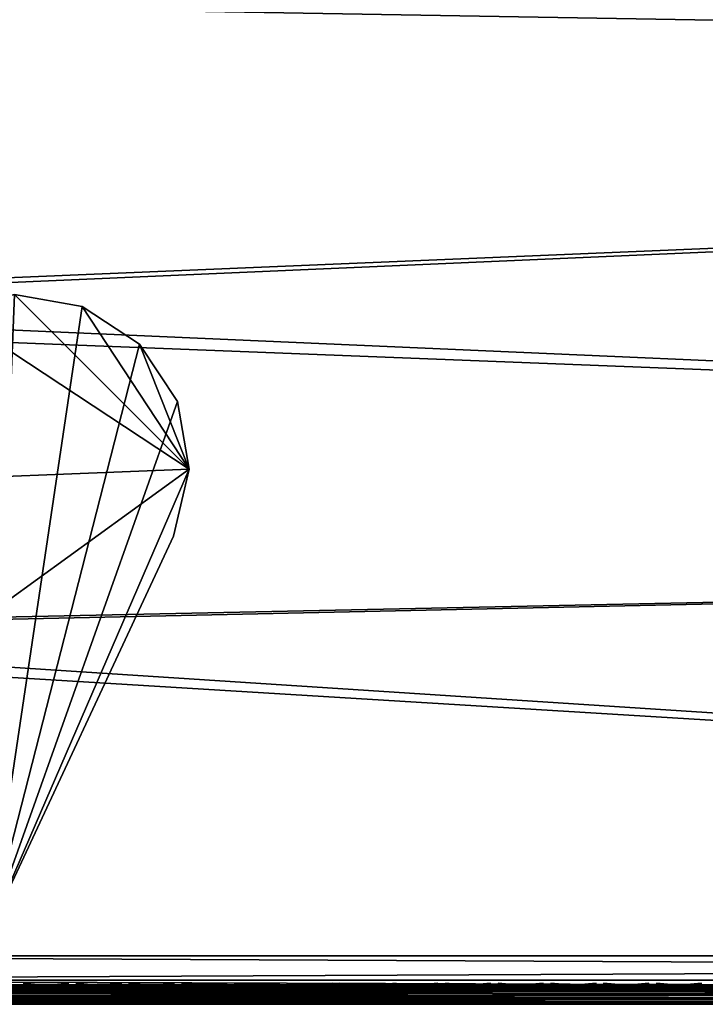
# Model space of a CAD drawing. Header units: inches. Extents: x 0 to 63.6, y -63.6 to 0.
# Tile 7 of 164: x 39.7 to 43.3, y -63.6 to -58.6. Entities that reach past the tile are written whole.
import ezdxf

# ---------------------------------------------------------------- set-up
doc = ezdxf.new("R2010")
doc.units = ezdxf.units.IN
doc.header["$LTSCALE"] = 0.03937
doc.header["$MEASUREMENT"] = 0
for name, color, linetype in [('A-FURN-3-ST', 151, 'Continuous'), ('A-FURN-3-ST-LGHW', 32, 'Continuous'), ('A-FURN-3-ST-SEAM', 250, 'Continuous'), ('A-FURN-3-STITCH', 15, 'Continuous')]:
    doc.layers.add(name, color=color, linetype=linetype)

msp = doc.modelspace()

# ---------------------------------------------------------------- meshes
at = {"layer": 'A-FURN-3-ST'}
mesh = msp.add_polyface(dxfattribs=at)
corners = [(63.147, -63.6396, 5.25), (36.1287, -63.6396, 5.25), (63.147, -63.6061, 5.125), (36.1287, -63.6061, 5.125), (63.147, -63.5146, 5.0335), (36.1287, -63.5146, 5.0335), (63.147, -63.3896, 5), (36.1287, -63.3896, 5), (62.7515, -63.4446, 17.9729), (62.5382, -63.3896, 18), (62.5382, -63.5146, 17.9665), (62.7384, -63.5663, 17.9071), (62.5382, -63.6061, 17.875), (62.5382, -63.6396, 17.75), (62.7189, -63.6275, 17.8091), (36.7288, -63.3896, 18), (36.7288, -63.5146, 17.9665), (36.7288, -63.6061, 17.875), (36.7288, -63.6396, 17.75), (62.7527, -63.3894, 17.9789), (62.4899, -61.169, 18), (62.6465, -58.9307, 17.9626), (62.4398, -56.709, 17.9626), (62.3627, -58.9515, 18), (62.1569, -56.7399, 18), (62.1543, -54.496, 17.9626), (61.8727, -54.537, 18), (61.7904, -52.2946, 17.9626), (61.5104, -52.3456, 18), (62.7034, -56.6802, 17.8528), (62.4167, -54.4579, 17.8528), (62.8152, -54.4002, 17.4505), (62.4474, -52.1753, 17.4505), (62.2754, -52.2065, 17.6781), (62.6421, -54.4252, 17.6781), (62.0513, -52.2472, 17.8528), (62.6377, -52.3967, 16.9008), (62.2095, -50.2284, 16.9008), (62.5557, -52.1559, 17.1854), (62.6463, -52.3951, 5.5004), (62.2181, -50.2266, 5.5004), (62.1095, -52.2375, 5), (62.2979, -52.2031, 5.0381), (62.4753, -54.4504, 5), (62.6647, -54.4227, 5.0381), (62.8253, -54.3993, 5.1466), (62.4575, -52.174, 5.1466), (36.0794, -61.736, 5), (63.0983, -61.1473, 5), (35.9545, -60.0864, 5), (62.97, -58.9081, 5), (35.7541, -58.4442, 5), (35.4788, -56.813, 5), (62.7622, -56.6748, 5), (35.1291, -55.196, 5), (34.7058, -53.5968, 5), (63.397, -63.6396, 5.5002), (35.8787, -63.6396, 5.5), (63.3882, -63.6396, 16.9007), (35.8787, -63.6396, 16.9), (36.6788, -61.7083, 18), (36.5519, -60.031, 18), (36.3484, -58.3614, 18), (36.0686, -56.7027, 18), (35.7132, -55.0587, 18), (35.2829, -53.4326, 18)]
mesh.append_faces([[corners[k] for k in face] for face in [(0, 1, 2), (2, 1, 3), (2, 3, 4), (4, 3, 5), (4, 5, 6), (6, 5, 7), (8, 9, 10), (11, 10, 12), (13, 14, 12), (9, 15, 10), (10, 15, 16), (10, 16, 12), (12, 16, 17), (12, 17, 13), (13, 17, 18), (9, 19, 20), (21, 22, 23), (23, 22, 24), (24, 22, 25), (24, 25, 26), (26, 25, 27), (26, 27, 28), (29, 30, 25, 22), (31, 32, 33, 34), (34, 33, 35, 30), (30, 35, 27, 25), (36, 37, 38), (23, 20, 21), (36, 39, 40), (41, 42, 43), (43, 42, 44), (45, 44, 42, 46), (7, 47, 6), (6, 47, 48), (48, 47, 49), (48, 49, 50), (50, 49, 51), (50, 51, 52), (50, 52, 53), (53, 52, 54), (53, 54, 43), (43, 54, 55), (43, 55, 41), (0, 56, 1), (1, 56, 57), (56, 58, 57), (57, 58, 59), (59, 58, 13), (59, 13, 18), (15, 9, 60), (60, 9, 20), (60, 20, 61), (61, 20, 23), (61, 23, 62), (62, 23, 24), (62, 24, 63), (63, 24, 64), (64, 24, 26), (64, 26, 65), (65, 26, 28)]])
at = {"layer": 'A-FURN-3-ST-LGHW'}
mesh = msp.add_polyface(dxfattribs=at)
corners = [(39.5795, -63.2648, 5.0066), (40.6118, -60.8857, 5.0066), (40.5301, -61.2297, 5.0066), (40.5507, -60.5374, 5.0066), (40.3566, -60.2418, 5.0066), (40.0613, -60.0473, 5.0066), (39.713, -59.9857, 5.0066), (39.3688, -60.067, 5.0066), (37.3325, -61.0149, 5.0066), (37.331, -63.2634, 5.0066), (40.5301, -61.2297, 4.7568), (40.6118, -60.8857, 4.7568), (40.5507, -60.5374, 4.7568), (40.3566, -60.2418, 4.7568), (40.0613, -60.0473, 4.7568), (39.713, -59.9857, 4.7568), (39.3688, -60.067, 4.7568), (39.5795, -63.2648, 4.7568), (37.331, -63.2634, 4.7568), (37.3325, -61.0149, 4.7568)]
mesh.append_faces([[corners[k] for k in face] for face in [(2, 10, 1), (10, 11, 1), (1, 11, 3), (11, 12, 3), (3, 12, 4), (12, 13, 4), (4, 13, 5), (13, 14, 5), (5, 14, 6), (14, 15, 6), (7, 6, 16), (6, 15, 16), (8, 7, 19), (7, 16, 19), (17, 10, 0), (10, 2, 0)]])
mesh.append_faces([[corners[k] for k in face] for face in [(2, 1, 0), (10, 17, 11), (9, 8, 18), (0, 9, 17)]], dxfattribs={"vtx1": -1})
mesh.append_faces([[corners[k] for k in face] for face in [(1, 3, 0), (3, 4, 0), (4, 5, 0), (5, 6, 0), (6, 7, 0), (7, 8, 0), (17, 18, 11), (18, 19, 11), (19, 16, 11), (16, 15, 11), (15, 14, 11), (14, 13, 11)]], dxfattribs={"vtx1": -1, "vtx2": -1})
mesh.append_faces([[corners[k] for k in face] for face in [(8, 9, 0), (13, 12, 11), (8, 19, 18), (9, 18, 17)]], dxfattribs={"vtx2": -1})
at = {"layer": 'A-FURN-3-ST-SEAM'}
mesh = msp.add_polyface(dxfattribs=at)
corners = [(36.638, -63.5829, 17.8459), (36.6374, -63.5662, 17.8517), (36.7296, -63.5662, 17.8563), (36.7296, -63.5829, 17.8505), (46.2537, -63.5705, 17.8538), (46.2537, -63.5543, 17.8646), (36.7296, -63.5524, 17.8675), (46.2537, -63.5434, 17.8809), (36.7296, -63.5431, 17.8826), (41.4917, -63.5396, 17.9), (36.7296, -63.5396, 17.9), (36.6332, -63.5396, 17.8952), (46.2537, -63.5396, 17.9), (46.2537, -63.5896, 17.85), (36.7296, -63.6006, 17.8515), (36.6379, -63.6006, 17.847), (36.7296, -63.6345, 17.9217), (36.7296, -63.6393, 17.9045), (46.2537, -63.6358, 17.9192), (46.2537, -63.6396, 17.9), (36.7296, -63.6378, 17.8868), (46.2537, -63.6358, 17.8809), (46.2537, -63.625, 17.8647), (36.7296, -63.6168, 17.8588), (46.2537, -63.6088, 17.8538), (46.2537, -63.625, 17.9354), (36.7296, -63.6241, 17.9362), (46.2537, -63.6087, 17.9462), (36.7296, -63.6092, 17.9459), (46.2537, -63.5896, 17.95), (36.7296, -63.5741, 17.9472), (46.2537, -63.5705, 17.9462), (36.7296, -63.5584, 17.939), (46.2537, -63.5543, 17.9354), (36.7296, -63.5467, 17.9255), (46.2537, -63.5434, 17.9191), (36.6308, -63.5467, 17.9207), (36.6364, -63.5524, 17.8629), (36.6372, -63.6168, 17.8542)]
mesh.append_faces([[corners[k] for k in face] for face in [(0, 1, 2, 3), (3, 2, 4), (4, 2, 5), (5, 2, 6), (5, 6, 7), (7, 6, 8), (7, 8, 9), (9, 8, 10), (10, 8, 11), (9, 12, 7), (4, 13, 3), (3, 13, 14), (3, 14, 15, 0), (16, 17, 18), (18, 17, 19), (19, 17, 20), (19, 20, 21), (21, 20, 22), (22, 20, 23), (22, 23, 24), (24, 23, 14), (24, 14, 13), (18, 25, 16), (16, 25, 26), (25, 27, 26), (26, 27, 28), (27, 29, 28), (28, 29, 30), (29, 31, 30), (30, 31, 32), (31, 33, 32), (32, 33, 34), (33, 35, 34), (34, 35, 9), (34, 9, 10), (35, 12, 9), (34, 10, 36), (1, 37, 6, 2), (38, 15, 14, 23)]])
at = {"layer": 'A-FURN-3-STITCH'}
mesh = msp.add_polymesh((7, 4), dxfattribs=at)
for k, corner in enumerate([(39.7586, -63.5303, 17.9558), (39.7586, -63.5325, 17.9543), (39.7585, -63.5368, 17.9514), (39.7585, -63.5389, 17.9499), (39.7971, -63.5346, 17.9615), (39.7971, -63.5393, 17.9637), (39.7971, -63.5436, 17.9608), (39.797, -63.5432, 17.9556), (39.836, -63.5372, 17.9646), (39.836, -63.5419, 17.9669), (39.8359, -63.5462, 17.964), (39.8359, -63.5458, 17.9588), (39.875, -63.538, 17.9652), (39.8751, -63.5427, 17.9675), (39.875, -63.547, 17.9646), (39.8749, -63.5467, 17.9594), (39.9141, -63.5372, 17.9633), (39.9141, -63.5419, 17.9656), (39.9141, -63.5462, 17.9627), (39.914, -63.5458, 17.9575), (39.9528, -63.5346, 17.9589), (39.9529, -63.5393, 17.9611), (39.9528, -63.5436, 17.9582), (39.9527, -63.5432, 17.953), (39.9911, -63.5303, 17.9519), (39.9911, -63.5325, 17.9505), (39.991, -63.5368, 17.9476), (39.991, -63.539, 17.9461)]):
    mesh.set_mesh_vertex(divmod(k, 4), corner)
mesh = msp.add_polymesh((7, 4), dxfattribs=at)
for k, corner in enumerate([(40.0301, -63.5303, 17.9558), (40.0301, -63.5325, 17.9543), (40.0301, -63.5368, 17.9514), (40.03, -63.5389, 17.9499), (40.0686, -63.5346, 17.9615), (40.0686, -63.5393, 17.9637), (40.0686, -63.5436, 17.9608), (40.0685, -63.5432, 17.9556), (40.1075, -63.5372, 17.9646), (40.1075, -63.5419, 17.9669), (40.1075, -63.5462, 17.964), (40.1074, -63.5458, 17.9588), (40.1466, -63.538, 17.9652), (40.1466, -63.5427, 17.9675), (40.1466, -63.547, 17.9646), (40.1465, -63.5467, 17.9594), (40.1856, -63.5372, 17.9633), (40.1857, -63.5419, 17.9656), (40.1856, -63.5462, 17.9627), (40.1855, -63.5458, 17.9575), (40.2244, -63.5346, 17.9589), (40.2244, -63.5393, 17.9611), (40.2244, -63.5436, 17.9582), (40.2243, -63.5432, 17.953), (40.2626, -63.5303, 17.9519), (40.2626, -63.5325, 17.9505), (40.2625, -63.5368, 17.9476), (40.2625, -63.539, 17.9461)]):
    mesh.set_mesh_vertex(divmod(k, 4), corner)
mesh = msp.add_polymesh((7, 4), dxfattribs=at)
for k, corner in enumerate([(40.3017, -63.5303, 17.9558), (40.3016, -63.5325, 17.9543), (40.3016, -63.5368, 17.9514), (40.3016, -63.5389, 17.9499), (40.3401, -63.5346, 17.9615), (40.3402, -63.5393, 17.9637), (40.3401, -63.5436, 17.9608), (40.34, -63.5432, 17.9556), (40.379, -63.5372, 17.9646), (40.379, -63.5419, 17.9669), (40.379, -63.5462, 17.964), (40.3789, -63.5458, 17.9588), (40.4181, -63.538, 17.9652), (40.4181, -63.5427, 17.9675), (40.4181, -63.547, 17.9646), (40.418, -63.5467, 17.9594), (40.4571, -63.5372, 17.9633), (40.4572, -63.5419, 17.9656), (40.4571, -63.5462, 17.9627), (40.457, -63.5458, 17.9575), (40.4959, -63.5346, 17.9589), (40.4959, -63.5393, 17.9611), (40.4959, -63.5436, 17.9582), (40.4958, -63.5432, 17.953), (40.5341, -63.5303, 17.9519), (40.5341, -63.5325, 17.9505), (40.5341, -63.5368, 17.9476), (40.534, -63.539, 17.9461)]):
    mesh.set_mesh_vertex(divmod(k, 4), corner)
mesh = msp.add_polymesh((7, 4), dxfattribs=at)
for k, corner in enumerate([(40.5732, -63.5303, 17.9558), (40.5732, -63.5325, 17.9543), (40.5731, -63.5368, 17.9514), (40.5731, -63.5389, 17.9499), (40.6117, -63.5346, 17.9615), (40.6117, -63.5393, 17.9637), (40.6116, -63.5436, 17.9608), (40.6116, -63.5432, 17.9556), (40.6505, -63.5372, 17.9646), (40.6506, -63.5419, 17.9669), (40.6505, -63.5462, 17.964), (40.6504, -63.5458, 17.9588), (40.6896, -63.538, 17.9652), (40.6897, -63.5427, 17.9675), (40.6896, -63.547, 17.9646), (40.6895, -63.5467, 17.9594), (40.7287, -63.5372, 17.9633), (40.7287, -63.5419, 17.9656), (40.7287, -63.5462, 17.9627), (40.7286, -63.5458, 17.9575), (40.7674, -63.5346, 17.9589), (40.7675, -63.5393, 17.9611), (40.7674, -63.5436, 17.9582), (40.7673, -63.5432, 17.953), (40.8057, -63.5303, 17.9519), (40.8057, -63.5325, 17.9505), (40.8056, -63.5368, 17.9476), (40.8056, -63.539, 17.9461)]):
    mesh.set_mesh_vertex(divmod(k, 4), corner)
mesh = msp.add_polymesh((7, 4), dxfattribs=at)
for k, corner in enumerate([(40.8447, -63.5303, 17.9558), (40.8447, -63.5325, 17.9543), (40.8447, -63.5368, 17.9514), (40.8446, -63.5389, 17.9499), (40.8832, -63.5346, 17.9615), (40.8832, -63.5393, 17.9637), (40.8832, -63.5436, 17.9608), (40.8831, -63.5432, 17.9556), (40.9221, -63.5372, 17.9646), (40.9221, -63.5419, 17.9669), (40.9221, -63.5462, 17.964), (40.922, -63.5458, 17.9588), (40.9612, -63.538, 17.9652), (40.9612, -63.5427, 17.9675), (40.9611, -63.547, 17.9646), (40.9611, -63.5467, 17.9594), (41.0002, -63.5372, 17.9633), (41.0002, -63.5419, 17.9656), (41.0002, -63.5462, 17.9627), (41.0001, -63.5458, 17.9575), (41.039, -63.5346, 17.9589), (41.039, -63.5393, 17.9611), (41.039, -63.5436, 17.9582), (41.0389, -63.5432, 17.953), (41.0772, -63.5303, 17.9519), (41.0772, -63.5325, 17.9505), (41.0771, -63.5368, 17.9476), (41.0771, -63.539, 17.9461)]):
    mesh.set_mesh_vertex(divmod(k, 4), corner)
mesh = msp.add_polymesh((7, 4), dxfattribs=at)
for k, corner in enumerate([(41.1163, -63.5303, 17.9558), (41.1162, -63.5325, 17.9543), (41.1162, -63.5368, 17.9514), (41.1162, -63.5389, 17.9499), (41.1547, -63.5346, 17.9615), (41.1547, -63.5393, 17.9637), (41.1547, -63.5436, 17.9608), (41.1546, -63.5432, 17.9556), (41.1936, -63.5372, 17.9646), (41.1936, -63.5419, 17.9669), (41.1936, -63.5462, 17.964), (41.1935, -63.5458, 17.9588), (41.2327, -63.538, 17.9652), (41.2327, -63.5427, 17.9675), (41.2327, -63.547, 17.9646), (41.2326, -63.5467, 17.9594), (41.2717, -63.5372, 17.9633), (41.2718, -63.5419, 17.9656), (41.2717, -63.5462, 17.9627), (41.2716, -63.5458, 17.9575), (41.3105, -63.5346, 17.9589), (41.3105, -63.5393, 17.9611), (41.3105, -63.5436, 17.9582), (41.3104, -63.5432, 17.953), (41.3487, -63.5303, 17.9519), (41.3487, -63.5325, 17.9505), (41.3487, -63.5368, 17.9476), (41.3486, -63.539, 17.9461)]):
    mesh.set_mesh_vertex(divmod(k, 4), corner)
mesh = msp.add_polymesh((7, 4), dxfattribs=at)
for k, corner in enumerate([(41.3878, -63.5303, 17.9558), (41.3878, -63.5325, 17.9543), (41.3877, -63.5368, 17.9514), (41.3877, -63.5389, 17.9499), (41.4262, -63.5346, 17.9615), (41.4263, -63.5393, 17.9637), (41.4262, -63.5436, 17.9608), (41.4261, -63.5432, 17.9556), (41.4651, -63.5372, 17.9646), (41.4652, -63.5419, 17.9669), (41.4651, -63.5462, 17.964), (41.465, -63.5458, 17.9588), (41.5042, -63.538, 17.9652), (41.5043, -63.5427, 17.9675), (41.5042, -63.547, 17.9646), (41.5041, -63.5467, 17.9594), (41.5433, -63.5372, 17.9633), (41.5433, -63.5419, 17.9656), (41.5433, -63.5462, 17.9627), (41.5432, -63.5458, 17.9575), (41.582, -63.5346, 17.9589), (41.5821, -63.5393, 17.9611), (41.582, -63.5436, 17.9582), (41.5819, -63.5432, 17.953), (41.6203, -63.5303, 17.9519), (41.6202, -63.5325, 17.9505), (41.6202, -63.5368, 17.9476), (41.6202, -63.539, 17.9461)]):
    mesh.set_mesh_vertex(divmod(k, 4), corner)
mesh = msp.add_polymesh((7, 4), dxfattribs=at)
for k, corner in enumerate([(41.6593, -63.5303, 17.9558), (41.6593, -63.5325, 17.9543), (41.6592, -63.5368, 17.9514), (41.6592, -63.5389, 17.9499), (41.6978, -63.5346, 17.9615), (41.6978, -63.5393, 17.9637), (41.6978, -63.5436, 17.9608), (41.6977, -63.5432, 17.9556), (41.7367, -63.5372, 17.9646), (41.7367, -63.5419, 17.9669), (41.7366, -63.5462, 17.964), (41.7366, -63.5458, 17.9588), (41.7757, -63.538, 17.9652), (41.7758, -63.5427, 17.9675), (41.7757, -63.547, 17.9646), (41.7757, -63.5467, 17.9594), (41.8148, -63.5372, 17.9633), (41.8148, -63.5419, 17.9656), (41.8148, -63.5462, 17.9627), (41.8147, -63.5458, 17.9575), (41.8536, -63.5346, 17.9589), (41.8536, -63.5393, 17.9611), (41.8535, -63.5436, 17.9582), (41.8535, -63.5432, 17.953), (41.8918, -63.5303, 17.9519), (41.8918, -63.5325, 17.9505), (41.8917, -63.5368, 17.9476), (41.8917, -63.539, 17.9461)]):
    mesh.set_mesh_vertex(divmod(k, 4), corner)
mesh = msp.add_polymesh((7, 4), dxfattribs=at)
for k, corner in enumerate([(41.9309, -63.5303, 17.9558), (41.9308, -63.5325, 17.9543), (41.9308, -63.5368, 17.9514), (41.9308, -63.5389, 17.9499), (41.9693, -63.5346, 17.9615), (41.9693, -63.5393, 17.9637), (41.9693, -63.5436, 17.9608), (41.9692, -63.5432, 17.9556), (42.0082, -63.5372, 17.9646), (42.0082, -63.5419, 17.9669), (42.0082, -63.5462, 17.964), (42.0081, -63.5458, 17.9588), (42.0473, -63.538, 17.9652), (42.0473, -63.5427, 17.9675), (42.0473, -63.547, 17.9646), (42.0472, -63.5467, 17.9594), (42.0863, -63.5372, 17.9633), (42.0864, -63.5419, 17.9656), (42.0863, -63.5462, 17.9627), (42.0862, -63.5458, 17.9575), (42.1251, -63.5346, 17.9589), (42.1251, -63.5393, 17.9611), (42.1251, -63.5436, 17.9582), (42.125, -63.5432, 17.953), (42.1633, -63.5303, 17.9519), (42.1633, -63.5325, 17.9505), (42.1633, -63.5368, 17.9476), (42.1632, -63.539, 17.9461)]):
    mesh.set_mesh_vertex(divmod(k, 4), corner)
mesh = msp.add_polymesh((7, 4), dxfattribs=at)
for k, corner in enumerate([(42.2024, -63.5303, 17.9558), (42.2024, -63.5325, 17.9543), (42.2023, -63.5368, 17.9514), (42.2023, -63.5389, 17.9499), (42.2408, -63.5346, 17.9615), (42.2409, -63.5393, 17.9637), (42.2408, -63.5436, 17.9608), (42.2407, -63.5432, 17.9556), (42.2797, -63.5372, 17.9646), (42.2798, -63.5419, 17.9669), (42.2797, -63.5462, 17.964), (42.2796, -63.5458, 17.9588), (42.3188, -63.538, 17.9652), (42.3188, -63.5427, 17.9675), (42.3188, -63.547, 17.9646), (42.3187, -63.5467, 17.9594), (42.3579, -63.5372, 17.9633), (42.3579, -63.5419, 17.9656), (42.3578, -63.5462, 17.9627), (42.3578, -63.5458, 17.9575), (42.3966, -63.5346, 17.9589), (42.3967, -63.5393, 17.9611), (42.3966, -63.5436, 17.9582), (42.3965, -63.5432, 17.953), (42.4349, -63.5303, 17.9519), (42.4348, -63.5325, 17.9505), (42.4348, -63.5368, 17.9476), (42.4348, -63.539, 17.9461)]):
    mesh.set_mesh_vertex(divmod(k, 4), corner)
mesh = msp.add_polymesh((7, 4), dxfattribs=at)
for k, corner in enumerate([(42.4739, -63.5303, 17.9558), (42.4739, -63.5325, 17.9543), (42.4738, -63.5368, 17.9514), (42.4738, -63.5389, 17.9499), (42.5124, -63.5346, 17.9615), (42.5124, -63.5393, 17.9637), (42.5123, -63.5436, 17.9608), (42.5123, -63.5432, 17.9556), (42.5512, -63.5372, 17.9646), (42.5513, -63.5419, 17.9669), (42.5512, -63.5462, 17.964), (42.5512, -63.5458, 17.9588), (42.5903, -63.538, 17.9652), (42.5904, -63.5427, 17.9675), (42.5903, -63.547, 17.9646), (42.5902, -63.5467, 17.9594), (42.6294, -63.5372, 17.9633), (42.6294, -63.5419, 17.9656), (42.6294, -63.5462, 17.9627), (42.6293, -63.5458, 17.9575), (42.6681, -63.5346, 17.9589), (42.6682, -63.5393, 17.9611), (42.6681, -63.5436, 17.9582), (42.668, -63.5432, 17.953), (42.7064, -63.5303, 17.9519), (42.7064, -63.5325, 17.9505), (42.7063, -63.5368, 17.9476), (42.7063, -63.539, 17.9461)]):
    mesh.set_mesh_vertex(divmod(k, 4), corner)
mesh = msp.add_polymesh((7, 4), dxfattribs=at)
for k, corner in enumerate([(42.7454, -63.5303, 17.9558), (42.7454, -63.5325, 17.9543), (42.7454, -63.5368, 17.9514), (42.7453, -63.5389, 17.9499), (42.7839, -63.5346, 17.9615), (42.7839, -63.5393, 17.9637), (42.7839, -63.5436, 17.9608), (42.7838, -63.5432, 17.9556), (42.8228, -63.5372, 17.9646), (42.8228, -63.5419, 17.9669), (42.8228, -63.5462, 17.964), (42.8227, -63.5458, 17.9588), (42.8619, -63.538, 17.9652), (42.8619, -63.5427, 17.9675), (42.8619, -63.547, 17.9646), (42.8618, -63.5467, 17.9594), (42.9009, -63.5372, 17.9633), (42.9009, -63.5419, 17.9656), (42.9009, -63.5462, 17.9627), (42.9008, -63.5458, 17.9575), (42.9397, -63.5346, 17.9589), (42.9397, -63.5393, 17.9611), (42.9397, -63.5436, 17.9582), (42.9396, -63.5432, 17.953), (42.9779, -63.5303, 17.9519), (42.9779, -63.5325, 17.9505), (42.9778, -63.5368, 17.9476), (42.9778, -63.539, 17.9461)]):
    mesh.set_mesh_vertex(divmod(k, 4), corner)
mesh = msp.add_polymesh((7, 4), dxfattribs=at)
for k, corner in enumerate([(43.017, -63.5303, 17.9558), (43.0169, -63.5325, 17.9543), (43.0169, -63.5368, 17.9514), (43.0169, -63.5389, 17.9499), (43.0554, -63.5346, 17.9615), (43.0555, -63.5393, 17.9637), (43.0554, -63.5436, 17.9608), (43.0553, -63.5432, 17.9556), (43.0943, -63.5372, 17.9646), (43.0943, -63.5419, 17.9669), (43.0943, -63.5462, 17.964), (43.0942, -63.5458, 17.9588), (43.1334, -63.538, 17.9652), (43.1334, -63.5427, 17.9675), (43.1334, -63.547, 17.9646), (43.1333, -63.5467, 17.9594), (43.1724, -63.5372, 17.9633), (43.1725, -63.5419, 17.9656), (43.1724, -63.5462, 17.9627), (43.1723, -63.5458, 17.9575), (43.2112, -63.5346, 17.9589), (43.2112, -63.5393, 17.9611), (43.2112, -63.5436, 17.9582), (43.2111, -63.5432, 17.953), (43.2494, -63.5303, 17.9519), (43.2494, -63.5325, 17.9505), (43.2494, -63.5368, 17.9476), (43.2493, -63.539, 17.9461)]):
    mesh.set_mesh_vertex(divmod(k, 4), corner)

doc.saveas('drawing.dxf')
